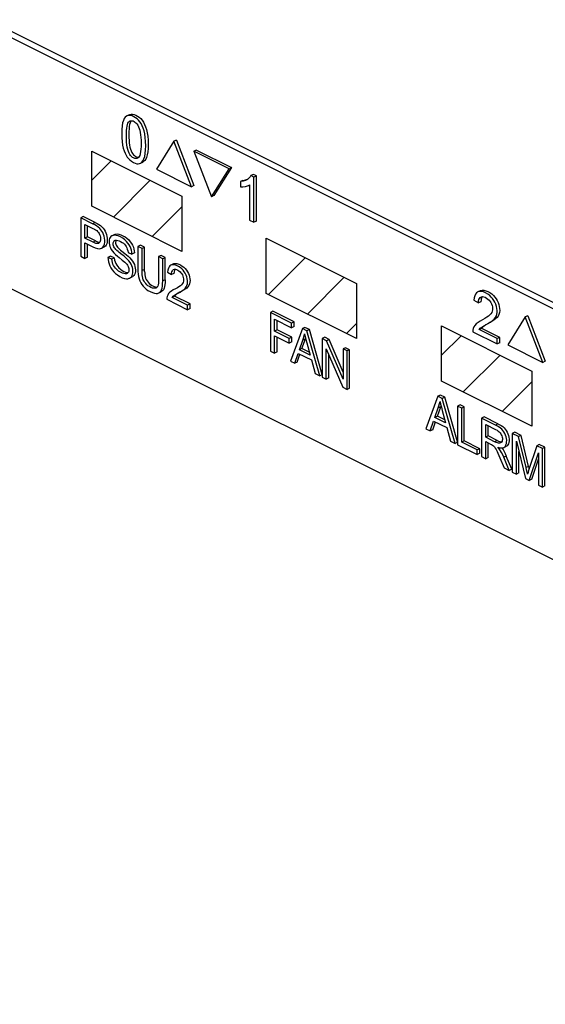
# Paper-space layout '005_EXP_CORICANT_PE_DRAWING_3_1' of a CAD drawing. Header units: millimetres. Extents: x 6 to 413, y 7 to 290.
# Tile 102 of 228: x 199.09 to 201.76, y 84.24 to 89.24. Entities that reach past the tile are written whole.
import ezdxf

# ---------------------------------------------------------------- set-up
doc = ezdxf.new("R2010")
doc.units = ezdxf.units.MM
doc.header["$LTSCALE"] = 23.1
doc.layers.add('FP_MYLAR_BL86', color=7, linetype='CONTINUOUS')

# ---------------------------------------------------------------- blocks, each defined once
blk = doc.blocks.new('FP_MYLAR_BL86', base_point=(209.4603, 85.5702))
at = {"layer": 'FP_MYLAR_BL86', "color": 7, "linetype": 'Continuous'}
for p, q in [((220.1705, 78.5904), (195.4586, 90.9463)), ((220.2023, 78.6063), (195.4904, 90.9622)), ((196.5, 89.1506), (202.7682, 86.0165)), ((199.6478, 88.7611), (199.635, 88.7548)), ((199.8866, 88.6326), (199.8739, 88.6262)), ((199.8866, 88.6326), (199.9757, 88.401)), ((199.8739, 88.6262), (199.7848, 88.4837)), ((199.963, 88.3946), (199.8739, 88.6262)), ((199.9887, 88.5816), (199.9759, 88.5752)), ((199.9887, 88.5816), (200.1668, 88.4925)), ((200.1541, 88.4861), (199.9759, 88.5752)), ((199.9759, 88.5752), (200.065, 88.3436)), ((199.704, 88.5145), (199.7167, 88.5209)), ((199.7848, 88.4837), (199.963, 88.3946)), ((200.065, 88.3436), (200.1541, 88.4861)), ((200.1668, 88.4925), (200.0777, 88.35)), ((200.1668, 88.4925), (200.1541, 88.4861)), ((200.2244, 88.4276), (200.2386, 88.4299)), ((200.2386, 88.4299), (200.2483, 88.4331)), ((200.2785, 88.4581), (200.2658, 88.4517)), ((200.2805, 88.4443), (200.2658, 88.4517)), ((200.2933, 88.4507), (200.2785, 88.4581)), ((200.2933, 88.4507), (200.2805, 88.4443)), ((200.2805, 88.2144), (200.2805, 88.4443)), ((200.2933, 88.2208), (200.2933, 88.4507)), ((199.9757, 88.401), (199.963, 88.3946)), ((200.2244, 88.4276), (200.2117, 88.4213)), ((200.2117, 88.4213), (200.2117, 88.3941)), ((200.2527, 88.4022), (200.2576, 88.405)), ((200.2576, 88.405), (200.2576, 88.2259)), ((200.0777, 88.35), (200.065, 88.3436)), ((199.4134, 88.2438), (199.4007, 88.2375)), ((199.461, 88.2073), (199.4007, 88.2375)), ((199.4007, 88.2375), (199.4007, 88.0416)), ((199.4737, 88.2137), (199.4134, 88.2438)), ((199.4218, 88.2038), (199.4628, 88.1833)), ((199.4218, 88.1338), (199.4218, 88.2038)), ((199.4346, 88.1401), (199.4346, 88.1974)), ((199.4737, 88.2137), (199.461, 88.2073)), ((200.2576, 88.2259), (200.2805, 88.2144)), ((200.2933, 88.2208), (200.2805, 88.2144)), ((199.4346, 88.1401), (199.4218, 88.1338)), ((199.4632, 88.1131), (199.4218, 88.1338)), ((199.4759, 88.1195), (199.4346, 88.1401)), ((199.5725, 88.1521), (199.5597, 88.1458)), ((199.4218, 88.1107), (199.4629, 88.0901)), ((199.4218, 88.031), (199.4218, 88.1107)), ((199.4346, 88.0374), (199.4346, 88.1043)), ((199.4759, 88.1195), (199.4632, 88.1131)), ((199.5073, 88.0825), (199.52, 88.0889)), ((199.704, 88.0985), (199.6913, 88.0922)), ((199.7124, 88.0816), (199.6913, 88.0922)), ((199.6913, 88.0922), (199.6913, 87.979)), ((199.7251, 88.088), (199.704, 88.0985)), ((199.7251, 88.088), (199.7124, 88.0816)), ((199.7124, 87.9577), (199.7124, 88.0816)), ((199.7252, 87.965), (199.7251, 88.088)), ((199.4007, 88.0416), (199.4218, 88.031)), ((199.4346, 88.0374), (199.4218, 88.031)), ((199.5514, 88.0419), (199.5386, 88.0356)), ((199.5586, 88.0277), (199.5386, 88.0356)), ((199.5713, 88.0341), (199.5514, 88.0419)), ((199.5713, 88.0341), (199.5586, 88.0277)), ((199.6408, 88.0604), (199.6611, 88.0521)), ((199.6739, 88.0584), (199.6611, 88.0521)), ((199.8086, 88.0463), (199.7958, 88.0399)), ((199.817, 88.0293), (199.7958, 88.0399)), ((199.7958, 88.0399), (199.7958, 87.9268)), ((199.8298, 88.0357), (199.8086, 88.0463)), ((199.8298, 88.0357), (199.817, 88.0293)), ((199.817, 87.9161), (199.817, 88.0293)), ((199.8298, 87.9225), (199.8298, 88.0357)), ((199.8713, 88.0026), (199.8585, 87.9963)), ((199.6403, 87.9571), (199.6367, 87.9546)), ((199.6491, 87.9305), (199.6618, 87.9369)), ((199.7251, 87.9749), (199.7124, 87.9686)), ((199.8416, 87.9611), (199.8618, 87.9486)), ((199.8745, 87.9549), (199.8618, 87.9486)), ((199.8298, 87.9225), (199.817, 87.9161)), ((199.7968, 87.8555), (199.8096, 87.8618)), ((199.8779, 87.8389), (199.8652, 87.8325)), ((199.9436, 87.7933), (199.8652, 87.8325)), ((199.9563, 87.7996), (199.8779, 87.8389)), ((201.4305, 87.8668), (201.4178, 87.8604)), ((199.8379, 87.823), (199.9436, 87.7702)), ((199.9563, 87.7996), (199.9436, 87.7933)), ((199.9436, 87.7702), (199.9436, 87.7933)), ((199.9563, 87.7765), (199.9563, 87.7996)), ((201.398, 87.8194), (201.4215, 87.8046)), ((201.4343, 87.811), (201.4215, 87.8046)), ((199.9563, 87.7765), (199.9436, 87.7702)), ((200.377, 87.7621), (200.3643, 87.7557)), ((200.4721, 87.7017), (200.3643, 87.7557)), ((200.3643, 87.7557), (200.3643, 87.5598)), ((200.4849, 87.7081), (200.377, 87.7621)), ((201.6596, 87.7334), (201.5705, 87.5909)), ((201.6723, 87.7397), (201.6596, 87.7334)), ((201.7487, 87.5018), (201.6596, 87.7334)), ((201.6723, 87.7397), (201.7614, 87.5081)), ((200.3854, 87.722), (200.4721, 87.6786)), ((200.3854, 87.6613), (200.3854, 87.722)), ((200.3982, 87.6677), (200.3982, 87.7156)), ((200.4849, 87.7081), (200.4721, 87.7017)), ((200.4721, 87.6786), (200.4721, 87.7017)), ((200.4849, 87.685), (200.4721, 87.6786)), ((200.4849, 87.685), (200.4849, 87.7081)), ((200.54, 87.6805), (200.5273, 87.6742)), ((200.5628, 87.6692), (200.54, 87.6805)), ((200.3982, 87.6677), (200.3854, 87.6613)), ((200.4605, 87.6238), (200.3854, 87.6613)), ((200.3854, 87.6382), (200.4605, 87.6007)), ((200.3854, 87.5492), (200.3854, 87.6382)), ((200.4732, 87.6302), (200.3982, 87.6677)), ((200.3982, 87.5556), (200.3982, 87.6318)), ((200.4732, 87.6302), (200.4605, 87.6238)), ((200.5273, 87.6742), (200.4659, 87.509)), ((200.4732, 87.6071), (200.4732, 87.6302)), ((200.5501, 87.6628), (200.5273, 87.6742)), ((200.5382, 87.6481), (200.5414, 87.6335)), ((200.5414, 87.6335), (200.5453, 87.6181)), ((200.5628, 87.6692), (200.5501, 87.6628)), ((200.6155, 87.4342), (200.5501, 87.6628)), ((200.6283, 87.4406), (200.5628, 87.6692)), ((200.6411, 87.63), (200.6283, 87.6237)), ((200.6628, 87.6192), (200.6411, 87.63)), ((201.3936, 87.6579), (201.5172, 87.5961)), ((201.4382, 87.6753), (201.4255, 87.669)), ((201.5172, 87.6231), (201.4255, 87.669)), ((201.5299, 87.6295), (201.4382, 87.6753)), ((201.5299, 87.6295), (201.5172, 87.6231)), ((201.5299, 87.6025), (201.5299, 87.6295)), ((200.4605, 87.6007), (200.4605, 87.6238)), ((200.4732, 87.6071), (200.4605, 87.6007)), ((200.512, 87.5664), (200.5296, 87.615)), ((200.5247, 87.5728), (200.5423, 87.6214)), ((200.5423, 87.6214), (200.5296, 87.615)), ((200.5435, 87.6252), (200.5423, 87.6214)), ((200.5453, 87.6181), (200.5495, 87.6019)), ((200.5495, 87.6019), (200.5662, 87.5393)), ((200.65, 87.6128), (200.6283, 87.6237)), ((200.6283, 87.6237), (200.6283, 87.4278)), ((200.6628, 87.6192), (200.65, 87.6128)), ((200.734, 87.417), (200.65, 87.6128)), ((200.734, 87.4531), (200.6628, 87.6192)), ((201.5172, 87.5961), (201.5172, 87.6231)), ((201.5299, 87.6025), (201.5172, 87.5961)), ((201.5705, 87.5909), (201.7487, 87.5018)), ((200.3643, 87.5598), (200.3854, 87.5492)), ((200.3982, 87.5556), (200.3854, 87.5492)), ((200.4883, 87.4978), (200.5059, 87.5484)), ((200.5011, 87.5042), (200.5148, 87.5439)), ((200.5059, 87.5484), (200.5727, 87.5149)), ((200.5247, 87.5728), (200.512, 87.5664)), ((200.5662, 87.5393), (200.512, 87.5664)), ((200.5623, 87.554), (200.5247, 87.5728)), ((200.6486, 87.5715), (200.7326, 87.3757)), ((200.6486, 87.4177), (200.6486, 87.5715)), ((200.6613, 87.424), (200.6613, 87.5419)), ((200.7468, 87.5772), (200.734, 87.5708)), ((200.7543, 87.5607), (200.734, 87.5708)), ((200.734, 87.5708), (200.734, 87.417)), ((200.7671, 87.567), (200.7468, 87.5772)), ((200.7671, 87.567), (200.7543, 87.5607)), ((200.7543, 87.3648), (200.7543, 87.5607)), ((200.7671, 87.3712), (200.7671, 87.567)), ((200.4659, 87.509), (200.4883, 87.4978)), ((200.5011, 87.5042), (200.4883, 87.4978)), ((200.5727, 87.5149), (200.5914, 87.4463)), ((201.7614, 87.5081), (201.7487, 87.5018)), ((200.5914, 87.4463), (200.6155, 87.4342)), ((200.6283, 87.4406), (200.6155, 87.4342)), ((200.6283, 87.4278), (200.6486, 87.4177)), ((200.6613, 87.424), (200.6486, 87.4177)), ((200.7326, 87.3757), (200.7543, 87.3648)), ((200.7671, 87.3712), (200.7543, 87.3648)), ((201.2155, 87.3301), (201.154, 87.165)), ((201.2282, 87.3365), (201.2155, 87.3301)), ((201.2382, 87.3187), (201.2155, 87.3301)), ((201.251, 87.3251), (201.2282, 87.3365)), ((201.2264, 87.3041), (201.2296, 87.2894)), ((201.2296, 87.2894), (201.2334, 87.274)), ((201.2317, 87.2811), (201.2305, 87.2773)), ((201.251, 87.3251), (201.2382, 87.3187)), ((201.3037, 87.0901), (201.2382, 87.3187)), ((201.3158, 87.0986), (201.251, 87.3251)), ((201.3286, 87.2863), (201.3158, 87.2799)), ((201.337, 87.2693), (201.3158, 87.2799)), ((201.3158, 87.2799), (201.3158, 87.0841)), ((201.3498, 87.2757), (201.3286, 87.2863)), ((201.2002, 87.2223), (201.2177, 87.2709)), ((201.2129, 87.2287), (201.2002, 87.2223)), ((201.2129, 87.2287), (201.2305, 87.2773)), ((201.2505, 87.2099), (201.2129, 87.2287)), ((201.2305, 87.2773), (201.2177, 87.2709)), ((201.2334, 87.274), (201.2377, 87.2578)), ((201.2377, 87.2578), (201.2544, 87.1952)), ((201.3498, 87.2757), (201.337, 87.2693)), ((201.337, 87.0966), (201.337, 87.2693)), ((201.3498, 87.1029), (201.3498, 87.2757)), ((201.1765, 87.1537), (201.1941, 87.2043)), ((201.1892, 87.1601), (201.203, 87.1998)), ((201.1941, 87.2043), (201.2609, 87.1708)), ((201.2544, 87.1952), (201.2002, 87.2223)), ((201.4501, 87.2255), (201.4374, 87.2191)), ((201.5083, 87.1837), (201.4374, 87.2191)), ((201.4374, 87.2191), (201.4374, 87.0233)), ((201.521, 87.19), (201.4501, 87.2255)), ((201.4586, 87.1869), (201.5092, 87.1616)), ((201.4586, 87.1221), (201.4586, 87.1869)), ((201.4713, 87.1284), (201.4713, 87.1805)), ((201.521, 87.19), (201.5083, 87.1837)), ((201.154, 87.165), (201.1765, 87.1537)), ((201.1892, 87.1601), (201.1765, 87.1537)), ((201.2609, 87.1708), (201.2796, 87.1022)), ((201.4713, 87.1284), (201.4586, 87.1221)), ((201.5168, 87.1057), (201.4713, 87.1284)), ((201.6066, 87.1473), (201.5939, 87.1409)), ((201.6257, 87.125), (201.5939, 87.1409)), ((201.5939, 87.1409), (201.5939, 86.945)), ((201.6385, 87.1313), (201.6066, 87.1473)), ((201.6385, 87.1313), (201.6257, 87.125)), ((201.6763, 86.9737), (201.6385, 87.1313)), ((201.2796, 87.1022), (201.3037, 87.0901)), ((201.3158, 87.0962), (201.3037, 87.0901)), ((201.3158, 87.0841), (201.4158, 87.0341)), ((201.3498, 87.1029), (201.337, 87.0966)), ((201.4158, 87.0572), (201.337, 87.0966)), ((201.4285, 87.0636), (201.3498, 87.1029)), ((201.5041, 87.0993), (201.4586, 87.1221)), ((201.4586, 87.0996), (201.4831, 87.0874)), ((201.4586, 87.0127), (201.4586, 87.0996)), ((201.4713, 87.0191), (201.4713, 87.0933)), ((201.5168, 87.1057), (201.5041, 87.0993)), ((201.6143, 87.1015), (201.6605, 86.9117)), ((201.6143, 86.9348), (201.6143, 87.1015)), ((201.6636, 86.9674), (201.6257, 87.125)), ((201.718, 87.0788), (201.6767, 86.9526)), ((201.7307, 87.0852), (201.718, 87.0788)), ((201.7465, 87.0646), (201.718, 87.0788)), ((201.7592, 87.071), (201.7307, 87.0852)), ((201.4285, 87.0636), (201.4158, 87.0572)), ((201.4158, 87.0341), (201.4158, 87.0572)), ((201.4285, 87.0405), (201.4158, 87.0341)), ((201.4285, 87.0405), (201.4285, 87.0636)), ((201.5509, 87.07), (201.5636, 87.0764)), ((201.627, 86.9412), (201.627, 87.0493)), ((201.6796, 86.9022), (201.7261, 87.0429)), ((201.7261, 87.0429), (201.7261, 86.8789)), ((201.7592, 87.071), (201.7465, 87.0646)), ((201.7465, 86.8687), (201.7465, 87.0646)), ((201.7592, 86.8751), (201.7592, 87.071)), ((201.4374, 87.0233), (201.4586, 87.0127)), ((201.4713, 87.0191), (201.4586, 87.0127)), ((201.5306, 87.0174), (201.5517, 86.9661)), ((201.5632, 87.0264), (201.5505, 87.02)), ((201.5783, 86.9528), (201.5505, 87.02)), ((201.5911, 86.9592), (201.5632, 87.0264)), ((201.6923, 86.9085), (201.7261, 87.0107)), ((201.5517, 86.9661), (201.5783, 86.9528)), ((201.5911, 86.9592), (201.5783, 86.9528)), ((201.5939, 86.945), (201.6143, 86.9348)), ((201.627, 86.9412), (201.6143, 86.9348)), ((201.6763, 86.9737), (201.6636, 86.9674)), ((201.6763, 86.9737), (201.6792, 86.9616)), ((201.6605, 86.9117), (201.6796, 86.9022)), ((201.6923, 86.9085), (201.6796, 86.9022)), ((201.7261, 86.8789), (201.7465, 86.8687)), ((201.7592, 86.8751), (201.7465, 86.8687))]:
    blk.add_line(p, q, dxfattribs=at)
at = {"layer": 'FP_MYLAR_BL86', "color": 4, "linetype": 'Continuous'}
for p, q in [((199.4564, 88.5765), (199.9146, 88.3474)), ((199.4564, 88.2959), (199.4564, 88.5765)), ((199.9146, 88.3474), (199.9146, 88.0668)), ((199.9146, 88.0668), (199.4564, 88.2959)), ((200.3436, 88.133), (200.8018, 87.9039)), ((200.3436, 87.8524), (200.3436, 88.133)), ((200.8018, 87.9039), (200.8018, 87.6233)), ((200.8018, 87.6233), (200.3436, 87.8524)), ((201.2345, 87.6875), (201.6927, 87.4584)), ((201.2345, 87.4069), (201.2345, 87.6875)), ((201.6927, 87.4584), (201.6927, 87.1778)), ((201.6927, 87.1778), (201.2345, 87.4069))]:
    blk.add_line(p, q, dxfattribs=at)
at = {"layer": 'FP_MYLAR_BL86', "color": 2, "linetype": 'Continuous'}
for p, q in [((199.4564, 88.428), (199.5554, 88.527)), ((199.5664, 88.241), (199.7534, 88.428)), ((199.7643, 88.142), (199.9146, 88.2923)), ((200.3545, 87.8469), (200.5416, 88.034)), ((200.5525, 87.7479), (200.7395, 87.935)), ((200.7505, 87.6489), (200.8018, 87.7002)), ((201.2345, 87.539), (201.3335, 87.638)), ((201.3444, 87.3519), (201.5315, 87.539)), ((201.5424, 87.2529), (201.6927, 87.4032))]:
    blk.add_line(p, q, dxfattribs=at)
at = {"layer": 'FP_MYLAR_BL86', "color": 7, "linetype": 'Continuous'}
for points in [[(199.635, 88.7548), (199.6324, 88.7533), (199.6271, 88.7486), (199.622, 88.7417), (199.6174, 88.7322), (199.6136, 88.7198), (199.611, 88.7046), (199.6093, 88.6865), (199.6088, 88.6652)], [(199.7307, 88.6039), (199.7302, 88.6257), (199.7287, 88.6454), (199.7259, 88.6633), (199.7223, 88.6791), (199.7178, 88.693), (199.7127, 88.7051), (199.7069, 88.716), (199.7007, 88.7252), (199.6944, 88.733), (199.6874, 88.7399), (199.6794, 88.7461), (199.6704, 88.7513), (199.6612, 88.7551), (199.6525, 88.7571), (199.6447, 88.7574), (199.6382, 88.7561), (199.635, 88.7548)], [(199.6478, 88.7611), (199.6494, 88.7619), (199.6564, 88.7636), (199.6641, 88.7636), (199.6724, 88.762), (199.6809, 88.7588), (199.6894, 88.7542), (199.6976, 88.7484), (199.7054, 88.7412), (199.7126, 88.7327), (199.7193, 88.7229), (199.7252, 88.7118), (199.7305, 88.6995), (199.735, 88.6854), (199.7387, 88.6693), (199.7414, 88.6514), (199.743, 88.6317), (199.7434, 88.6103)], [(199.6498, 88.729), (199.6508, 88.7295), (199.6559, 88.7309), (199.6612, 88.7309), (199.6664, 88.7298), (199.6714, 88.7275), (199.6763, 88.7242), (199.6813, 88.7197), (199.6861, 88.7141), (199.6907, 88.7075), (199.6948, 88.6999), (199.6982, 88.6916), (199.7011, 88.682), (199.7034, 88.6711), (199.7051, 88.6589), (199.7063, 88.6457), (199.7069, 88.6312), (199.7071, 88.6155)], [(199.657, 88.7309), (199.6544, 88.7276), (199.6513, 88.7208)], [(199.6324, 88.6534), (199.6326, 88.668), (199.6332, 88.681), (199.6343, 88.6923), (199.6358, 88.7023), (199.6376, 88.7109), (199.6399, 88.7179), (199.6428, 88.723), (199.6464, 88.7268), (199.6498, 88.729)], [(199.6513, 88.7208), (199.6491, 88.7119), (199.6474, 88.7013), (199.6461, 88.6892), (199.6453, 88.6753), (199.6451, 88.6597)], [(199.6088, 88.6652), (199.6093, 88.6439), (199.6109, 88.6247), (199.6135, 88.6073), (199.6169, 88.5916), (199.621, 88.5778), (199.6257, 88.5661), (199.6311, 88.5557), (199.6371, 88.5463), (199.6435, 88.5382), (199.6504, 88.5311), (199.6584, 88.5247), (199.6679, 88.5188), (199.6776, 88.5145), (199.6858, 88.5122), (199.6931, 88.5118), (199.6998, 88.5129), (199.704, 88.5145)], [(199.6888, 88.5399), (199.685, 88.5386), (199.6802, 88.5382), (199.6749, 88.5391), (199.6692, 88.5413), (199.6636, 88.5446), (199.6587, 88.5486), (199.6543, 88.5532), (199.6503, 88.5589), (199.6463, 88.5659), (199.6426, 88.5744), (199.6394, 88.5843), (199.6368, 88.5955), (199.6349, 88.6081), (199.6335, 88.6218), (199.6326, 88.6369), (199.6324, 88.6534)], [(199.6451, 88.6597), (199.6453, 88.6447), (199.646, 88.6309), (199.6472, 88.6181), (199.6488, 88.6063), (199.6508, 88.5956), (199.6535, 88.5859), (199.6567, 88.5773), (199.6604, 88.5697), (199.6643, 88.5633), (199.6685, 88.5579), (199.6731, 88.5534), (199.6781, 88.5497), (199.6834, 88.5469), (199.6888, 88.5451), (199.694, 88.5445), (199.6946, 88.5446)], [(199.7071, 88.6155), (199.7069, 88.5997), (199.7061, 88.5857), (199.7048, 88.5735), (199.703, 88.5631), (199.7005, 88.5546), (199.6974, 88.5481), (199.6937, 88.5434), (199.6895, 88.5403), (199.6888, 88.5399)], [(199.704, 88.5145), (199.7059, 88.5156), (199.7115, 88.5201), (199.7168, 88.5268), (199.7217, 88.5362), (199.7256, 88.5485), (199.7284, 88.5639), (199.7301, 88.5823), (199.7307, 88.6039)], [(199.7434, 88.6103), (199.7429, 88.5898), (199.7414, 88.5719), (199.7388, 88.5568), (199.7351, 88.5445), (199.7306, 88.5349), (199.7255, 88.5278), (199.7198, 88.5227), (199.7167, 88.5209)], [(200.2418, 88.4293), (200.2377, 88.4275), (200.2259, 88.4235), (200.2117, 88.4213)], [(200.2658, 88.4517), (200.2614, 88.4448), (200.2554, 88.4383), (200.2474, 88.4325), (200.2418, 88.4293)], [(200.2117, 88.3941), (200.2248, 88.3946), (200.2376, 88.3969), (200.2487, 88.4004), (200.2527, 88.4022)], [(199.5073, 88.0825), (199.5112, 88.0851), (199.515, 88.0894), (199.5184, 88.0955), (199.5209, 88.1035), (199.5224, 88.113), (199.5227, 88.1233), (199.5217, 88.1335), (199.5196, 88.1434), (199.5165, 88.153), (199.5125, 88.162), (199.5081, 88.1699), (199.5032, 88.1767), (199.4972, 88.1833), (199.49, 88.1898), (199.4814, 88.1959), (199.4718, 88.2017), (199.461, 88.2073)], [(199.4628, 88.1833), (199.4699, 88.1798), (199.4764, 88.1762), (199.4819, 88.1722), (199.4866, 88.1678), (199.4904, 88.1631), (199.4937, 88.1579), (199.4965, 88.152), (199.4988, 88.1455), (199.5003, 88.1385), (199.5009, 88.1314), (199.5006, 88.1244), (199.4993, 88.1182), (199.4972, 88.1132), (199.4946, 88.1098), (199.4915, 88.1074)], [(199.4737, 88.2137), (199.4837, 88.2086), (199.4926, 88.2033), (199.5007, 88.1977), (199.508, 88.1916), (199.5144, 88.1849), (199.52, 88.1775), (199.5246, 88.1696), (199.5285, 88.1612), (199.5316, 88.1523), (199.5339, 88.1429), (199.5352, 88.1331), (199.5354, 88.1232), (199.5345, 88.1138), (199.5325, 88.1056), (199.5297, 88.0989), (199.5262, 88.0937), (199.5219, 88.0899), (199.52, 88.0889)], [(199.5597, 88.1458), (199.5589, 88.1453), (199.554, 88.1418), (199.5503, 88.1372), (199.5474, 88.1314), (199.5456, 88.1245), (199.5448, 88.1167), (199.5451, 88.1085), (199.5464, 88.1001), (199.5487, 88.0921), (199.5518, 88.0844), (199.556, 88.0764), (199.5616, 88.068), (199.5686, 88.0595), (199.5772, 88.051), (199.5868, 88.0426), (199.5957, 88.0353)], [(199.6611, 88.0521), (199.6602, 88.0625), (199.6581, 88.0728), (199.6551, 88.0824), (199.6513, 88.0911), (199.6464, 88.0999), (199.6402, 88.1089), (199.6328, 88.1175), (199.6244, 88.1254), (199.6144, 88.133), (199.6026, 88.1398), (199.5908, 88.145), (199.5808, 88.1479), (199.5724, 88.1487), (199.5651, 88.1477), (199.5597, 88.1458)], [(199.5725, 88.1521), (199.5778, 88.1541), (199.5851, 88.155), (199.5937, 88.1542), (199.6041, 88.1512), (199.6151, 88.1463), (199.6258, 88.1402), (199.6357, 88.133), (199.6447, 88.1248), (199.6524, 88.1158), (199.6589, 88.1067), (199.664, 88.0975), (199.668, 88.0882), (199.6709, 88.0786), (199.6729, 88.0687), (199.6739, 88.0584)], [(199.4629, 88.0901), (199.4747, 88.0849), (199.4851, 88.0816), (199.494, 88.0802), (199.5011, 88.0805), (199.5067, 88.0822), (199.5073, 88.0825)], [(199.4915, 88.1074), (199.4881, 88.1063), (199.4834, 88.1062), (199.4777, 88.1072), (199.4708, 88.1096), (199.4632, 88.1131)], [(199.4759, 88.1195), (199.4829, 88.1162), (199.4894, 88.1139), (199.4952, 88.1126), (199.4968, 88.1126)], [(199.6108, 88.0499), (199.5967, 88.0612), (199.5904, 88.0664), (199.5848, 88.0713), (199.5797, 88.076), (199.5752, 88.0807), (199.5717, 88.0854), (199.5689, 88.0902), (199.567, 88.0951), (199.5657, 88.0999), (199.5651, 88.1046), (199.5653, 88.1093), (199.5664, 88.1136), (199.5682, 88.1176), (199.5709, 88.1207), (199.5737, 88.1226)], [(199.5737, 88.1226), (199.5742, 88.1229), (199.5782, 88.1239), (199.583, 88.1239), (199.5887, 88.1227), (199.5953, 88.1204), (199.6029, 88.1168), (199.6106, 88.1124), (199.6172, 88.1076), (199.6228, 88.1025), (199.6274, 88.0972), (199.6312, 88.0917), (199.6344, 88.0853), (199.6373, 88.0778), (199.6395, 88.0692), (199.6408, 88.0604)], [(199.5811, 88.1239), (199.5797, 88.1216), (199.5784, 88.1176), (199.5778, 88.1129), (199.5781, 88.108), (199.5792, 88.1029), (199.5811, 88.0977), (199.5838, 88.0926), (199.5874, 88.0876), (199.592, 88.0828), (199.5973, 88.0778), (199.6032, 88.0727), (199.6098, 88.0673), (199.6245, 88.0555)], [(199.5386, 88.0356), (199.5395, 88.0245), (199.5416, 88.0133), (199.5448, 88.0026), (199.5489, 87.9926), (199.5541, 87.9828), (199.5606, 87.9729), (199.5683, 87.9635), (199.5769, 87.9548), (199.5871, 87.9467), (199.5992, 87.9391), (199.6119, 87.9329), (199.6231, 87.9291), (199.6325, 87.9275), (199.6405, 87.9278), (199.6475, 87.9298), (199.6491, 87.9305)], [(199.5713, 88.0341), (199.573, 88.0226), (199.5755, 88.0128), (199.579, 88.0044), (199.5832, 87.9969), (199.5883, 87.9899), (199.5945, 87.9829), (199.6023, 87.9758), (199.6111, 87.9695), (199.6203, 87.9645), (199.6287, 87.9611), (199.6359, 87.9594), (199.6418, 87.9591)], [(199.5957, 88.0353), (199.6113, 88.0227), (199.6183, 88.017), (199.6245, 88.0115), (199.63, 88.0061), (199.6346, 88.0008), (199.6383, 87.9957), (199.6412, 87.9906), (199.6433, 87.9853), (199.6447, 87.9799), (199.6455, 87.9744), (199.6454, 87.9692)], [(199.6491, 87.9305), (199.6534, 87.9332), (199.6581, 87.9378), (199.6616, 87.9436), (199.6641, 87.9505), (199.6656, 87.9584), (199.6658, 87.9669), (199.665, 87.9759), (199.6631, 87.9847), (199.6603, 87.993), (199.6566, 88.001), (199.6516, 88.0095), (199.6451, 88.0185), (199.637, 88.0275), (199.6277, 88.036), (199.6189, 88.0435), (199.6108, 88.0499)], [(199.6245, 88.0555), (199.6328, 88.0489), (199.6414, 88.0416), (199.6499, 88.0337), (199.6575, 88.0252), (199.664, 88.0164), (199.6692, 88.0077), (199.6731, 87.9992), (199.6759, 87.9905), (199.6778, 87.9818), (199.6786, 87.973), (199.6783, 87.9645), (199.6768, 87.9566), (199.6742, 87.9496), (199.6704, 87.9437), (199.6654, 87.9391), (199.6618, 87.9369)], [(199.6367, 87.9546), (199.6325, 87.9531), (199.6269, 87.9527), (199.6201, 87.9536), (199.6122, 87.9561), (199.6029, 87.9605), (199.5933, 87.9666), (199.585, 87.9734), (199.5779, 87.9808), (199.5721, 87.9882), (199.5677, 87.9952), (199.5645, 88.0019), (199.5619, 88.0094), (199.5599, 88.0181), (199.5586, 88.0277)], [(199.6913, 87.979), (199.6915, 87.9642), (199.6925, 87.9505), (199.6944, 87.9382), (199.6973, 87.9273), (199.701, 87.917), (199.7059, 87.9069), (199.7114, 87.8977), (199.7174, 87.8897), (199.7241, 87.8824), (199.7324, 87.8753), (199.742, 87.8685), (199.7531, 87.8621), (199.7647, 87.8568), (199.7749, 87.8538), (199.7835, 87.8527), (199.7906, 87.8533), (199.7968, 87.8555)], [(199.8585, 87.9963), (199.858, 87.996), (199.8535, 87.9926), (199.8494, 87.9876), (199.8458, 87.9806), (199.8431, 87.9716), (199.8416, 87.9611)], [(199.9051, 87.8596), (199.9152, 87.8657), (199.924, 87.872), (199.9312, 87.8786), (199.9366, 87.8858), (199.9402, 87.8933), (199.9424, 87.9011), (199.9433, 87.9093), (199.9431, 87.918), (199.9418, 87.9273), (199.9393, 87.9371), (199.9358, 87.9465), (199.9316, 87.9552), (199.9266, 87.9632), (199.9208, 87.9707), (199.914, 87.9778), (199.9062, 87.9842), (199.897, 87.99), (199.8869, 87.9949), (199.8778, 87.9977), (199.87, 87.9987), (199.8634, 87.998), (199.8585, 87.9963)], [(199.8713, 88.0026), (199.876, 88.0043), (199.8823, 88.005), (199.8898, 88.0042), (199.8985, 88.0017), (199.9078, 87.9974), (199.9168, 87.992), (199.9249, 87.9858), (199.932, 87.9788), (199.9381, 87.9713), (199.9433, 87.9634), (199.9476, 87.955), (199.9511, 87.946), (199.9538, 87.9367), (199.9555, 87.9274), (199.9561, 87.9182), (199.9555, 87.9095), (199.9535, 87.9012), (199.9501, 87.8935), (199.9453, 87.8866), (199.9391, 87.8803), (199.9316, 87.8745), (199.923, 87.869), (199.9139, 87.8638), (199.9047, 87.8588), (199.8959, 87.8539), (199.8881, 87.8491), (199.882, 87.8439), (199.8779, 87.8389)], [(199.6454, 87.9692), (199.6444, 87.9645), (199.6427, 87.9604), (199.6403, 87.9571)], [(199.7838, 87.8807), (199.7832, 87.8804), (199.7785, 87.8791), (199.7727, 87.8789), (199.7657, 87.8802), (199.7576, 87.8832), (199.7493, 87.8875), (199.7419, 87.8922), (199.7357, 87.8973), (199.7306, 87.9026), (199.7262, 87.9084), (199.7221, 87.9151), (199.7186, 87.9227), (199.7159, 87.9303), (199.714, 87.9385), (199.7129, 87.9476), (199.7124, 87.9577)], [(199.7252, 87.965), (199.7255, 87.9559), (199.7264, 87.9473), (199.728, 87.9391), (199.7304, 87.9312), (199.7337, 87.9237), (199.7377, 87.9166), (199.7425, 87.9099), (199.7482, 87.9038), (199.755, 87.8983), (199.7627, 87.8935), (199.7708, 87.8894), (199.7788, 87.8865), (199.7856, 87.8852), (199.7891, 87.8854)], [(199.8724, 87.9743), (199.8764, 87.9756), (199.8814, 87.9757), (199.8872, 87.9746), (199.8935, 87.9719), (199.8998, 87.9681), (199.9053, 87.9634), (199.9101, 87.9583), (199.914, 87.9529), (199.9172, 87.9471), (199.92, 87.9405), (199.9219, 87.9337), (199.923, 87.9271), (199.9232, 87.921), (199.9224, 87.9151), (199.9204, 87.909), (199.9173, 87.9031), (199.9128, 87.8974), (199.907, 87.8921), (199.8998, 87.887), (199.8915, 87.8819), (199.8817, 87.8765), (199.871, 87.8707), (199.8614, 87.8648), (199.8535, 87.8585), (199.8472, 87.8517), (199.8427, 87.8446), (199.8398, 87.8373), (199.8383, 87.83), (199.8379, 87.823)], [(199.8618, 87.9486), (199.8624, 87.9564), (199.864, 87.9631), (199.8663, 87.9683), (199.8691, 87.9719), (199.8724, 87.9743)], [(199.8765, 87.9687), (199.8751, 87.9624), (199.8745, 87.9549)], [(199.8799, 87.9757), (199.8786, 87.9739), (199.8765, 87.9687)], [(199.7958, 87.9268), (199.7957, 87.9156), (199.7951, 87.9055), (199.7938, 87.8971), (199.7919, 87.8906), (199.7895, 87.8859), (199.7867, 87.8826), (199.7838, 87.8807)], [(199.7968, 87.8555), (199.8025, 87.8592), (199.8073, 87.8645), (199.8112, 87.8711), (199.814, 87.8791), (199.8159, 87.8893), (199.8168, 87.9018), (199.817, 87.9161)], [(199.8298, 87.9225), (199.8296, 87.9092), (199.8288, 87.8974), (199.8271, 87.8873), (199.8245, 87.8788), (199.8208, 87.8719), (199.8162, 87.8665), (199.8107, 87.8625), (199.8096, 87.8619)], [(199.8652, 87.8325), (199.8702, 87.8385), (199.8768, 87.8437), (199.885, 87.8486), (199.9051, 87.8596)], [(201.4178, 87.8604), (201.4161, 87.8595), (201.4111, 87.8554), (201.4065, 87.8495), (201.4026, 87.8414), (201.3996, 87.8311), (201.398, 87.8194)], [(201.4719, 87.7005), (201.4836, 87.7076), (201.4937, 87.7147), (201.502, 87.7222), (201.5083, 87.7302), (201.5127, 87.7386), (201.5154, 87.7474), (201.5168, 87.7566), (201.5168, 87.7661), (201.5157, 87.7764), (201.5133, 87.7873), (201.5097, 87.7981), (201.5053, 87.8083), (201.5001, 87.8176), (201.494, 87.8263), (201.4869, 87.8345), (201.4788, 87.8421), (201.4694, 87.8491), (201.4584, 87.8554), (201.4472, 87.8602), (201.4373, 87.8627), (201.429, 87.8632), (201.4219, 87.862), (201.4178, 87.8604)], [(201.4215, 87.8046), (201.4222, 87.8135), (201.424, 87.8212), (201.4265, 87.8272), (201.4297, 87.8315), (201.4333, 87.8343), (201.434, 87.8347)], [(201.434, 87.8347), (201.4376, 87.836), (201.443, 87.8365), (201.4493, 87.8356), (201.4564, 87.8331), (201.4635, 87.8292), (201.4701, 87.8242), (201.4758, 87.8186), (201.4806, 87.8127), (201.4846, 87.8064), (201.4879, 87.7994), (201.4907, 87.7918), (201.4925, 87.7841), (201.4933, 87.7769), (201.4931, 87.7701), (201.4918, 87.7633), (201.4892, 87.7565), (201.4852, 87.7498), (201.4797, 87.7434), (201.4727, 87.7373), (201.4642, 87.7315), (201.4542, 87.7255), (201.4303, 87.7125)], [(201.4305, 87.8668), (201.4345, 87.8684), (201.4414, 87.8695), (201.4494, 87.8691), (201.4589, 87.8669), (201.4693, 87.8627), (201.4797, 87.857), (201.4893, 87.8503), (201.4979, 87.8427), (201.5052, 87.8346), (201.5115, 87.826), (201.5169, 87.8167), (201.5215, 87.807), (201.5251, 87.7967), (201.5278, 87.7862), (201.5293, 87.7757), (201.5296, 87.7655), (201.5286, 87.7558), (201.526, 87.7466), (201.522, 87.7381), (201.5164, 87.7304), (201.5092, 87.7233), (201.5005, 87.7167), (201.4905, 87.7104), (201.48, 87.7043), (201.4694, 87.6985), (201.4592, 87.6929), (201.4501, 87.6873), (201.443, 87.6812), (201.4382, 87.6753)], [(201.4413, 87.8364), (201.4387, 87.8326), (201.4364, 87.8267)], [(201.4364, 87.8267), (201.4349, 87.8195), (201.4343, 87.811)], [(201.4303, 87.7125), (201.4195, 87.7056), (201.4107, 87.6983), (201.4038, 87.6905), (201.3988, 87.6823), (201.3957, 87.6739), (201.394, 87.6657), (201.3936, 87.6579)], [(201.4255, 87.669), (201.4313, 87.6759), (201.4391, 87.682), (201.4486, 87.6877), (201.4719, 87.7005)], [(200.5296, 87.615), (200.533, 87.6258), (200.5359, 87.6368), (200.5382, 87.6481)], [(201.2177, 87.2709), (201.2212, 87.2817), (201.2241, 87.2928), (201.2264, 87.3041)], [(201.5509, 87.07), (201.5551, 87.0729), (201.5587, 87.077), (201.5616, 87.0826), (201.5638, 87.0896), (201.565, 87.0977), (201.5652, 87.1064), (201.5642, 87.1153), (201.5622, 87.1241), (201.5594, 87.1326), (201.5557, 87.1409), (201.5511, 87.1489), (201.5458, 87.1563), (201.5402, 87.1627), (201.5339, 87.1684), (201.5264, 87.1738), (201.5178, 87.1788), (201.5083, 87.1837)], [(201.521, 87.19), (201.5296, 87.1857), (201.5376, 87.1811), (201.545, 87.1761), (201.5517, 87.1703), (201.5578, 87.1637), (201.5633, 87.1562), (201.568, 87.1481), (201.5719, 87.1396), (201.5749, 87.1309), (201.5769, 87.1219), (201.5779, 87.1129), (201.5778, 87.1041), (201.5766, 87.096), (201.5744, 87.089), (201.5713, 87.0832), (201.5673, 87.0788), (201.5636, 87.0764)], [(201.5092, 87.1616), (201.5161, 87.1577), (201.5223, 87.1535), (201.5275, 87.149), (201.5318, 87.1444), (201.5351, 87.1398), (201.5379, 87.1347), (201.5403, 87.129), (201.5421, 87.1228), (201.5432, 87.1167), (201.5434, 87.111), (201.5428, 87.1058), (201.5415, 87.1013), (201.5395, 87.0977), (201.5369, 87.0949), (201.5344, 87.0934)], [(201.4831, 87.0874), (201.4887, 87.0845), (201.4937, 87.0814), (201.4984, 87.0776), (201.5029, 87.0727), (201.5073, 87.0665), (201.5117, 87.059), (201.5162, 87.0501), (201.5208, 87.0403), (201.5255, 87.0294), (201.5306, 87.0174)], [(201.5344, 87.0934), (201.5334, 87.0929), (201.529, 87.0918), (201.5241, 87.0919), (201.5183, 87.0931), (201.5116, 87.0957), (201.5041, 87.0993)], [(201.5168, 87.1057), (201.5239, 87.1023), (201.5304, 87.0997), (201.5362, 87.0983), (201.5398, 87.0982)], [(201.5202, 87.071), (201.53, 87.0684), (201.5384, 87.0675), (201.5453, 87.0681), (201.5509, 87.07)], [(201.5505, 87.02), (201.5449, 87.0328), (201.5393, 87.0442), (201.5337, 87.0537), (201.5276, 87.0623), (201.5202, 87.071)], [(201.541, 87.0678), (201.5467, 87.0596), (201.5523, 87.05), (201.5578, 87.0389), (201.5632, 87.0264)], [(201.6712, 86.9346), (201.6688, 86.9452), (201.6662, 86.9562), (201.6636, 86.9674)], [(201.6767, 86.9526), (201.6739, 86.9435), (201.6712, 86.9346)]]:
    blk.add_lwpolyline(points, dxfattribs=at)

psp = doc.layouts.new('005_EXP_CORICANT_PE_DRAWING_3_1')

# ---------------------------------------------------------------- block references
at = {"layer": 'FP_MYLAR_BL86'}
psp.add_blockref('FP_MYLAR_BL86', (209.4603, 85.5702), dxfattribs=at)

doc.saveas('drawing.dxf')
